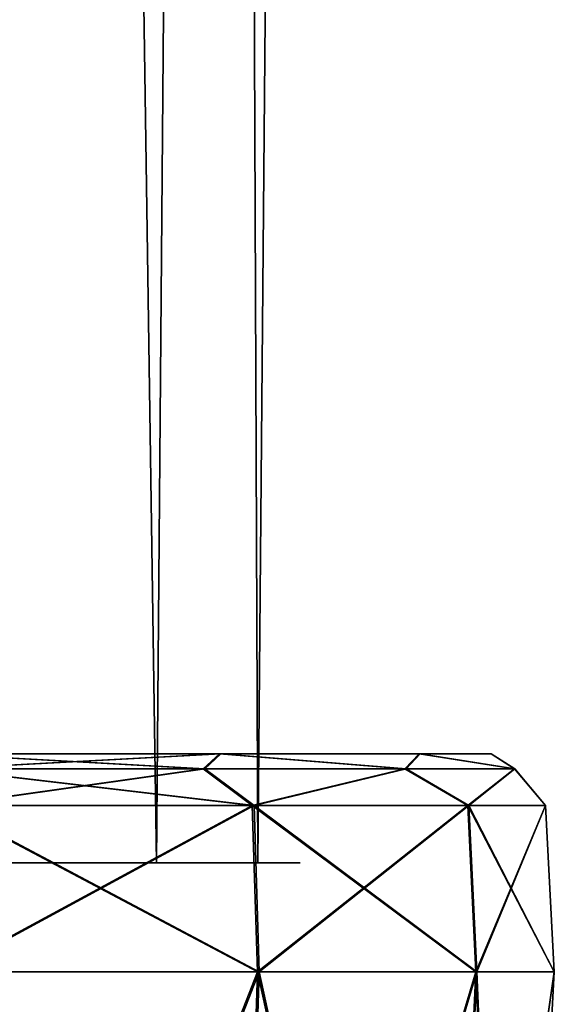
# Model space of a CAD drawing. Header units: millimetres. Extents: x -52 to 52, y -34 to 18.
# Tile 78 of 97: x 38.49 to 40.95, y -28.15 to -23.63. Entities that reach past the tile are written whole.
import ezdxf

# ---------------------------------------------------------------- set-up
doc = ezdxf.new("R2010")
doc.units = ezdxf.units.MM
doc.header["$LTSCALE"] = 65.185185
for name, color, linetype in [('144', 7, 'CONTINUOUS'), ('145', 7, 'CONTINUOUS'), ('146', 7, 'CONTINUOUS'), ('147', 7, 'CONTINUOUS'), ('18', 7, 'CONTINUOUS'), ('183', 7, 'CONTINUOUS'), ('187', 7, 'CONTINUOUS'), ('19', 7, 'CONTINUOUS'), ('94', 7, 'CONTINUOUS'), ('96', 7, 'CONTINUOUS')]:
    doc.layers.add(name, color=color, linetype=linetype)

msp = doc.modelspace()

# ---------------------------------------------------------------- linework, layer by layer
at = {"layer": '144', "linetype": 'Continuous'}
for points in [[(39.4651, -31.7631, -20.5878), (38.1123, -31.7631, -21.1911), (39.5844, -28, -20.7448), (39.4651, -31.7631, -20.5878)], [(38.1123, -31.7631, -21.1911), (38.1495, -28, -21.3848), (39.5844, -28, -20.7448), (38.1123, -31.7631, -21.1911)], [(38.1218, -31.7631, -14.8107), (39.4728, -31.7631, -15.4181), (38.1595, -28, -14.6171), (38.1218, -31.7631, -14.8107)], [(38.1595, -28, -14.6171), (39.4728, -31.7631, -15.4181), (39.5925, -28, -15.2614), (38.1595, -28, -14.6171)], [(40.5862, -28, -19.5344), (39.4651, -31.7631, -20.5878), (39.5844, -28, -20.7448), (40.5862, -28, -19.5344)], [(40.4096, -31.7631, -19.4466), (39.4651, -31.7631, -20.5878), (40.5862, -28, -19.5344), (40.4096, -31.7631, -19.4466)], [(39.4728, -31.7631, -15.4181), (40.4139, -31.7631, -16.562), (39.5925, -28, -15.2614), (39.4728, -31.7631, -15.4181)], [(39.5925, -28, -15.2614), (40.4139, -31.7631, -16.562), (40.5907, -28, -16.4748), (39.5925, -28, -15.2614)], [(40.9466, -28, -18.0051), (40.4096, -31.7631, -19.4466), (40.5862, -28, -19.5344), (40.9466, -28, -18.0051)], [(40.7493, -31.7631, -18.0048), (40.4096, -31.7631, -19.4466), (40.9466, -28, -18.0051), (40.7493, -31.7631, -18.0048)], [(40.4139, -31.7631, -16.562), (40.7493, -31.7631, -18.0048), (40.5907, -28, -16.4748), (40.4139, -31.7631, -16.562)], [(40.5907, -28, -16.4748), (40.7493, -31.7631, -18.0048), (40.9466, -28, -18.0051), (40.5907, -28, -16.4748)]]:
    msp.add_3dface(points, dxfattribs=at)
at = {"layer": '145', "linetype": 'Continuous'}
for points in [[(39.5602, -27.2369, -20.713), (38.1495, -28, -21.3848), (38.1419, -27.2369, -21.3455), (39.5602, -27.2369, -20.713)], [(39.5844, -28, -20.7448), (38.1495, -28, -21.3848), (39.5602, -27.2369, -20.713), (39.5844, -28, -20.7448)], [(38.1519, -27.2369, -14.6564), (39.5925, -28, -15.2614), (39.5683, -27.2369, -15.2932), (38.1519, -27.2369, -14.6564)], [(38.1595, -28, -14.6171), (39.5925, -28, -15.2614), (38.1519, -27.2369, -14.6564), (38.1595, -28, -14.6171)], [(40.5503, -27.2369, -19.5166), (39.5844, -28, -20.7448), (39.5602, -27.2369, -20.713), (40.5503, -27.2369, -19.5166)], [(39.5683, -27.2369, -15.2932), (40.5907, -28, -16.4748), (40.5548, -27.2369, -16.4925), (39.5683, -27.2369, -15.2932)], [(39.5925, -28, -15.2614), (40.5907, -28, -16.4748), (39.5683, -27.2369, -15.2932), (39.5925, -28, -15.2614)], [(40.5862, -28, -19.5344), (39.5844, -28, -20.7448), (40.5503, -27.2369, -19.5166), (40.5862, -28, -19.5344)], [(40.9066, -27.2369, -18.0051), (40.5862, -28, -19.5344), (40.5503, -27.2369, -19.5166), (40.9066, -27.2369, -18.0051)], [(40.5548, -27.2369, -16.4925), (40.9466, -28, -18.0051), (40.9066, -27.2369, -18.0051), (40.5548, -27.2369, -16.4925)], [(40.5907, -28, -16.4748), (40.9466, -28, -18.0051), (40.5548, -27.2369, -16.4925), (40.5907, -28, -16.4748)], [(40.9466, -28, -18.0051), (40.5862, -28, -19.5344), (40.9066, -27.2369, -18.0051), (40.9466, -28, -18.0051)]]:
    msp.add_3dface(points, dxfattribs=at)
at = {"layer": '146', "linetype": 'Continuous'}
for points in [[(38.1123, -31.7631, 21.1911), (39.4651, -31.7631, 20.5878), (38.1495, -28, 21.3848), (38.1123, -31.7631, 21.1911)], [(39.4728, -31.7631, 15.4181), (38.1218, -31.7631, 14.8107), (39.5925, -28, 15.2614), (39.4728, -31.7631, 15.4181)], [(38.1218, -31.7631, 14.8107), (38.1595, -28, 14.6171), (39.5925, -28, 15.2614), (38.1218, -31.7631, 14.8107)], [(38.1495, -28, 21.3848), (39.4651, -31.7631, 20.5878), (39.5844, -28, 20.7448), (38.1495, -28, 21.3848)], [(39.4651, -31.7631, 20.5878), (40.4096, -31.7631, 19.4466), (39.5844, -28, 20.7448), (39.4651, -31.7631, 20.5878)], [(40.5907, -28, 16.4748), (39.4728, -31.7631, 15.4181), (39.5925, -28, 15.2614), (40.5907, -28, 16.4748)], [(40.4139, -31.7631, 16.562), (39.4728, -31.7631, 15.4181), (40.5907, -28, 16.4748), (40.4139, -31.7631, 16.562)], [(39.5844, -28, 20.7448), (40.4096, -31.7631, 19.4466), (40.5862, -28, 19.5344), (39.5844, -28, 20.7448)], [(40.4096, -31.7631, 19.4466), (40.7493, -31.7631, 18.0048), (40.5862, -28, 19.5344), (40.4096, -31.7631, 19.4466)], [(40.9466, -28, 18.0051), (40.4139, -31.7631, 16.562), (40.5907, -28, 16.4748), (40.9466, -28, 18.0051)], [(40.7493, -31.7631, 18.0048), (40.4139, -31.7631, 16.562), (40.9466, -28, 18.0051), (40.7493, -31.7631, 18.0048)], [(40.5862, -28, 19.5344), (40.7493, -31.7631, 18.0048), (40.9466, -28, 18.0051), (40.5862, -28, 19.5344)]]:
    msp.add_3dface(points, dxfattribs=at)
at = {"layer": '147', "linetype": 'Continuous'}
for points in [[(38.1419, -27.2369, 21.3455), (39.5844, -28, 20.7448), (39.5602, -27.2369, 20.713), (38.1419, -27.2369, 21.3455)], [(38.1495, -28, 21.3848), (39.5844, -28, 20.7448), (38.1419, -27.2369, 21.3455), (38.1495, -28, 21.3848)], [(39.5683, -27.2369, 15.2932), (38.1595, -28, 14.6171), (38.1519, -27.2369, 14.6564), (39.5683, -27.2369, 15.2932)], [(39.5925, -28, 15.2614), (38.1595, -28, 14.6171), (39.5683, -27.2369, 15.2932), (39.5925, -28, 15.2614)], [(39.5602, -27.2369, 20.713), (40.5862, -28, 19.5344), (40.5503, -27.2369, 19.5166), (39.5602, -27.2369, 20.713)], [(39.5844, -28, 20.7448), (40.5862, -28, 19.5344), (39.5602, -27.2369, 20.713), (39.5844, -28, 20.7448)], [(40.5548, -27.2369, 16.4925), (39.5925, -28, 15.2614), (39.5683, -27.2369, 15.2932), (40.5548, -27.2369, 16.4925)], [(40.5907, -28, 16.4748), (39.5925, -28, 15.2614), (40.5548, -27.2369, 16.4925), (40.5907, -28, 16.4748)], [(40.5503, -27.2369, 19.5166), (40.9466, -28, 18.0051), (40.9066, -27.2369, 18.0051), (40.5503, -27.2369, 19.5166)], [(40.5862, -28, 19.5344), (40.9466, -28, 18.0051), (40.5503, -27.2369, 19.5166), (40.5862, -28, 19.5344)], [(40.9066, -27.2369, 18.0051), (40.5907, -28, 16.4748), (40.5548, -27.2369, 16.4925), (40.9066, -27.2369, 18.0051)], [(40.9466, -28, 18.0051), (40.5907, -28, 16.4748), (40.9066, -27.2369, 18.0051), (40.9466, -28, 18.0051)]]:
    msp.add_3dface(points, dxfattribs=at)
at = {"layer": '18', "linetype": 'Continuous'}
for points in [[(38.5643, 10.2026, -15.7649), (37.4848, 10.2026, -15.5245), (38.2948, -27.5, -16.006), (38.5643, 10.2026, -15.7649)], [(37.4848, 10.2026, -20.4755), (38.5643, 10.2026, -20.2351), (38.2948, -27.5, -19.994), (37.4848, 10.2026, -20.4755)], [(39.1209, -27.5, -16.5927), (38.5643, 10.2026, -15.7649), (38.2948, -27.5, -16.006), (39.1209, -27.5, -16.5927)], [(38.2948, -27.5, -19.994), (38.5643, 10.2026, -20.2351), (39.1209, -27.5, -19.4073), (38.2948, -27.5, -19.994)], [(39.4314, 10.2026, -16.4514), (38.5643, 10.2026, -15.7649), (39.1209, -27.5, -16.5927), (39.4314, 10.2026, -16.4514)], [(38.5643, 10.2026, -20.2351), (39.4314, 10.2026, -19.5486), (39.1209, -27.5, -19.4073), (38.5643, 10.2026, -20.2351)], [(39.5859, -27.5, -17.4931), (39.4314, 10.2026, -16.4514), (39.1209, -27.5, -16.5927), (39.5859, -27.5, -17.4931)], [(39.1209, -27.5, -19.4073), (39.4314, 10.2026, -19.5486), (39.5859, -27.5, -18.5069), (39.1209, -27.5, -19.4073)], [(39.913, 10.2026, -17.447), (39.4314, 10.2026, -16.4514), (39.5859, -27.5, -17.4931), (39.913, 10.2026, -17.447)], [(39.4314, 10.2026, -19.5486), (39.913, 10.2026, -18.553), (39.5859, -27.5, -18.5069), (39.4314, 10.2026, -19.5486)], [(39.913, 10.2026, -18.553), (39.913, 10.2026, -17.447), (39.5859, -27.5, -18.5069), (39.913, 10.2026, -18.553)], [(39.5859, -27.5, -18.5069), (39.913, 10.2026, -17.447), (39.5859, -27.5, -17.4931), (39.5859, -27.5, -18.5069)]]:
    msp.add_3dface(points, dxfattribs=at)
at = {"layer": '183', "linetype": 'Continuous'}
for points in [[(39.4091, -27, 20.5142), (38.0949, -27, 21.1004), (39.3349, -27.0687, 20.7777), (39.4091, -27, 20.5142)], [(38.0949, -27, 21.1004), (38.1273, -27.0687, 21.2694), (39.3349, -27.0687, 20.7777), (38.0949, -27, 21.1004)], [(38.1041, -27, 14.9014), (39.4166, -27, 15.4914), (38.137, -27.0687, 14.7325), (38.1041, -27, 14.9014)], [(38.137, -27.0687, 14.7325), (39.4166, -27, 15.4914), (39.3431, -27.0687, 15.2278), (38.137, -27.0687, 14.7325)], [(40.261, -27.0687, 19.8599), (39.4091, -27, 20.5142), (39.3349, -27.0687, 20.7777), (40.261, -27.0687, 19.8599)], [(39.3431, -27.0687, 15.2278), (39.4166, -27, 15.4914), (40.2665, -27.0687, 16.1483), (39.3431, -27.0687, 15.2278)], [(40.3268, -27, 19.4055), (39.4091, -27, 20.5142), (40.261, -27.0687, 19.8599), (40.3268, -27, 19.4055)], [(39.4166, -27, 15.4914), (40.3309, -27, 16.6029), (40.2665, -27.0687, 16.1483), (39.4166, -27, 15.4914)], [(40.7636, -27.0687, 18.6568), (40.3268, -27, 19.4055), (40.261, -27.0687, 19.8599), (40.7636, -27.0687, 18.6568)], [(40.2665, -27.0687, 16.1483), (40.3309, -27, 16.6029), (40.7655, -27.0687, 17.3529), (40.2665, -27.0687, 16.1483)], [(40.6569, -27, 18.0047), (40.3268, -27, 19.4055), (40.7636, -27.0687, 18.6568), (40.6569, -27, 18.0047)], [(40.3309, -27, 16.6029), (40.6569, -27, 18.0047), (40.7655, -27.0687, 17.3529), (40.3309, -27, 16.6029)], [(40.7655, -27.0687, 17.3529), (40.6569, -27, 18.0047), (40.7636, -27.0687, 18.6568), (40.7655, -27.0687, 17.3529)], [(38.1419, -27.2369, 21.3455), (39.5602, -27.2369, 20.713), (38.1273, -27.0687, 21.2694), (38.1419, -27.2369, 21.3455)], [(38.1273, -27.0687, 21.2694), (39.5602, -27.2369, 20.713), (39.3349, -27.0687, 20.7777), (38.1273, -27.0687, 21.2694)], [(38.1519, -27.2369, 14.6564), (38.137, -27.0687, 14.7325), (39.3431, -27.0687, 15.2278), (38.1519, -27.2369, 14.6564)], [(39.5683, -27.2369, 15.2932), (38.1519, -27.2369, 14.6564), (39.3431, -27.0687, 15.2278), (39.5683, -27.2369, 15.2932)], [(39.5602, -27.2369, 20.713), (40.261, -27.0687, 19.8599), (39.3349, -27.0687, 20.7777), (39.5602, -27.2369, 20.713)], [(39.5683, -27.2369, 15.2932), (39.3431, -27.0687, 15.2278), (40.2665, -27.0687, 16.1483), (39.5683, -27.2369, 15.2932)], [(39.5602, -27.2369, 20.713), (40.5503, -27.2369, 19.5166), (40.261, -27.0687, 19.8599), (39.5602, -27.2369, 20.713)], [(40.5548, -27.2369, 16.4925), (39.5683, -27.2369, 15.2932), (40.2665, -27.0687, 16.1483), (40.5548, -27.2369, 16.4925)], [(40.5503, -27.2369, 19.5166), (40.7636, -27.0687, 18.6568), (40.261, -27.0687, 19.8599), (40.5503, -27.2369, 19.5166)], [(40.5548, -27.2369, 16.4925), (40.2665, -27.0687, 16.1483), (40.7655, -27.0687, 17.3529), (40.5548, -27.2369, 16.4925)], [(40.5503, -27.2369, 19.5166), (40.9066, -27.2369, 18.0051), (40.7636, -27.0687, 18.6568), (40.5503, -27.2369, 19.5166)], [(40.9066, -27.2369, 18.0051), (40.5548, -27.2369, 16.4925), (40.7655, -27.0687, 17.3529), (40.9066, -27.2369, 18.0051)], [(40.9066, -27.2369, 18.0051), (40.7655, -27.0687, 17.3529), (40.7636, -27.0687, 18.6568), (40.9066, -27.2369, 18.0051)]]:
    msp.add_3dface(points, dxfattribs=at)
at = {"layer": '187', "linetype": 'Continuous'}
for points in [[(38.0949, -27, -21.1004), (39.4091, -27, -20.5142), (38.1273, -27.0687, -21.2694), (38.0949, -27, -21.1004)], [(38.1041, -27, -14.9014), (38.137, -27.0687, -14.7325), (39.3431, -27.0687, -15.2278), (38.1041, -27, -14.9014)], [(39.4166, -27, -15.4914), (38.1041, -27, -14.9014), (39.3431, -27.0687, -15.2278), (39.4166, -27, -15.4914)], [(38.1273, -27.0687, -21.2694), (39.4091, -27, -20.5142), (39.3349, -27.0687, -20.7777), (38.1273, -27.0687, -21.2694)], [(39.3349, -27.0687, -20.7777), (39.4091, -27, -20.5142), (40.261, -27.0687, -19.8599), (39.3349, -27.0687, -20.7777)], [(40.2665, -27.0687, -16.1483), (39.4166, -27, -15.4914), (39.3431, -27.0687, -15.2278), (40.2665, -27.0687, -16.1483)], [(39.4091, -27, -20.5142), (40.3268, -27, -19.4055), (40.261, -27.0687, -19.8599), (39.4091, -27, -20.5142)], [(40.3309, -27, -16.6029), (39.4166, -27, -15.4914), (40.2665, -27.0687, -16.1483), (40.3309, -27, -16.6029)], [(40.261, -27.0687, -19.8599), (40.3268, -27, -19.4055), (40.7636, -27.0687, -18.6568), (40.261, -27.0687, -19.8599)], [(40.7655, -27.0687, -17.3529), (40.3309, -27, -16.6029), (40.2665, -27.0687, -16.1483), (40.7655, -27.0687, -17.3529)], [(40.3268, -27, -19.4055), (40.6569, -27, -18.0047), (40.7636, -27.0687, -18.6568), (40.3268, -27, -19.4055)], [(40.6569, -27, -18.0047), (40.3309, -27, -16.6029), (40.7655, -27.0687, -17.3529), (40.6569, -27, -18.0047)], [(40.7636, -27.0687, -18.6568), (40.6569, -27, -18.0047), (40.7655, -27.0687, -17.3529), (40.7636, -27.0687, -18.6568)], [(38.1419, -27.2369, -21.3455), (38.1273, -27.0687, -21.2694), (39.3349, -27.0687, -20.7777), (38.1419, -27.2369, -21.3455)], [(38.137, -27.0687, -14.7325), (39.5683, -27.2369, -15.2932), (39.3431, -27.0687, -15.2278), (38.137, -27.0687, -14.7325)], [(38.1519, -27.2369, -14.6564), (39.5683, -27.2369, -15.2932), (38.137, -27.0687, -14.7325), (38.1519, -27.2369, -14.6564)], [(39.5602, -27.2369, -20.713), (38.1419, -27.2369, -21.3455), (39.3349, -27.0687, -20.7777), (39.5602, -27.2369, -20.713)], [(39.5602, -27.2369, -20.713), (39.3349, -27.0687, -20.7777), (40.261, -27.0687, -19.8599), (39.5602, -27.2369, -20.713)], [(39.5683, -27.2369, -15.2932), (40.2665, -27.0687, -16.1483), (39.3431, -27.0687, -15.2278), (39.5683, -27.2369, -15.2932)], [(40.5503, -27.2369, -19.5166), (39.5602, -27.2369, -20.713), (40.261, -27.0687, -19.8599), (40.5503, -27.2369, -19.5166)], [(39.5683, -27.2369, -15.2932), (40.5548, -27.2369, -16.4925), (40.2665, -27.0687, -16.1483), (39.5683, -27.2369, -15.2932)], [(40.5503, -27.2369, -19.5166), (40.261, -27.0687, -19.8599), (40.7636, -27.0687, -18.6568), (40.5503, -27.2369, -19.5166)], [(40.5548, -27.2369, -16.4925), (40.7655, -27.0687, -17.3529), (40.2665, -27.0687, -16.1483), (40.5548, -27.2369, -16.4925)], [(40.9066, -27.2369, -18.0051), (40.5503, -27.2369, -19.5166), (40.7636, -27.0687, -18.6568), (40.9066, -27.2369, -18.0051)], [(40.5548, -27.2369, -16.4925), (40.9066, -27.2369, -18.0051), (40.7655, -27.0687, -17.3529), (40.5548, -27.2369, -16.4925)], [(40.9066, -27.2369, -18.0051), (40.7636, -27.0687, -18.6568), (40.7655, -27.0687, -17.3529), (40.9066, -27.2369, -18.0051)]]:
    msp.add_3dface(points, dxfattribs=at)
at = {"layer": '19', "linetype": 'Continuous'}
for points in [[(38.5643, 10.2026, 20.2351), (37.4848, 10.2026, 20.4755), (38.2948, -27.5, 19.994), (38.5643, 10.2026, 20.2351)], [(37.4848, 10.2026, 15.5245), (38.5643, 10.2026, 15.7649), (38.2948, -27.5, 16.006), (37.4848, 10.2026, 15.5245)], [(39.1209, -27.5, 19.4073), (38.5643, 10.2026, 20.2351), (38.2948, -27.5, 19.994), (39.1209, -27.5, 19.4073)], [(38.2948, -27.5, 16.006), (38.5643, 10.2026, 15.7649), (39.1209, -27.5, 16.5927), (38.2948, -27.5, 16.006)], [(39.4314, 10.2026, 19.5486), (38.5643, 10.2026, 20.2351), (39.1209, -27.5, 19.4073), (39.4314, 10.2026, 19.5486)], [(38.5643, 10.2026, 15.7649), (39.4314, 10.2026, 16.4514), (39.1209, -27.5, 16.5927), (38.5643, 10.2026, 15.7649)], [(39.5859, -27.5, 18.5069), (39.4314, 10.2026, 19.5486), (39.1209, -27.5, 19.4073), (39.5859, -27.5, 18.5069)], [(39.1209, -27.5, 16.5927), (39.4314, 10.2026, 16.4514), (39.5859, -27.5, 17.4931), (39.1209, -27.5, 16.5927)], [(39.913, 10.2026, 18.553), (39.4314, 10.2026, 19.5486), (39.5859, -27.5, 18.5069), (39.913, 10.2026, 18.553)], [(39.4314, 10.2026, 16.4514), (39.913, 10.2026, 17.447), (39.5859, -27.5, 17.4931), (39.4314, 10.2026, 16.4514)], [(39.913, 10.2026, 17.447), (39.913, 10.2026, 18.553), (39.5859, -27.5, 17.4931), (39.913, 10.2026, 17.447)], [(39.5859, -27.5, 17.4931), (39.913, 10.2026, 18.553), (39.5859, -27.5, 18.5069), (39.5859, -27.5, 17.4931)]]:
    msp.add_3dface(points, dxfattribs=at)
at = {"layer": '94', "linetype": 'Continuous'}
for points in [[(38.4374, -27.5, -19.6454), (39.1372, -27.5, -18.9516), (38.3692, -27.5, -20.1796), (38.4374, -27.5, -19.6454)], [(38.3692, -27.5, -20.1796), (39.1372, -27.5, -18.9516), (39.2722, -27.5, -19.5381), (38.3692, -27.5, -20.1796)], [(38.3692, -27.5, -15.8204), (39.2722, -27.5, -16.4619), (38.4374, -27.5, -16.3546), (38.3692, -27.5, -15.8204)], [(38.3692, -27.5, 15.8204), (39.1372, -27.5, 17.0484), (39.2722, -27.5, 16.4619), (38.3692, -27.5, 15.8204)], [(38.4374, -27.5, 16.3546), (39.1372, -27.5, 17.0484), (38.3692, -27.5, 15.8204), (38.4374, -27.5, 16.3546)], [(38.3692, -27.5, 20.1796), (39.2722, -27.5, 19.5381), (38.4374, -27.5, 19.6454), (38.3692, -27.5, 20.1796)], [(38.4374, -27.5, -16.3546), (39.2722, -27.5, -16.4619), (39.1372, -27.5, -17.0484), (38.4374, -27.5, -16.3546)], [(38.4374, -27.5, 19.6454), (39.2722, -27.5, 19.5381), (39.1372, -27.5, 18.9516), (38.4374, -27.5, 19.6454)], [(39.1372, -27.5, -18.9516), (39.3937, -27.5, -18), (39.2722, -27.5, -19.5381), (39.1372, -27.5, -18.9516)], [(39.2722, -27.5, -16.4619), (39.3937, -27.5, -18), (39.1372, -27.5, -17.0484), (39.2722, -27.5, -16.4619)], [(39.2722, -27.5, 19.5381), (39.3937, -27.5, 18), (39.1372, -27.5, 18.9516), (39.2722, -27.5, 19.5381)], [(39.1372, -27.5, 17.0484), (39.3937, -27.5, 18), (39.2722, -27.5, 16.4619), (39.1372, -27.5, 17.0484)], [(39.2722, -27.5, -19.5381), (39.3937, -27.5, -18), (39.7803, -27.5, -17.4462), (39.2722, -27.5, -19.5381)], [(39.7803, -27.5, -17.4462), (39.3937, -27.5, -18), (39.2722, -27.5, -16.4619), (39.7803, -27.5, -17.4462)], [(39.7803, -27.5, -18.5538), (39.2722, -27.5, -19.5381), (39.7803, -27.5, -17.4462), (39.7803, -27.5, -18.5538)], [(39.7803, -27.5, 17.4462), (39.2722, -27.5, 16.4619), (39.7803, -27.5, 18.5538), (39.7803, -27.5, 17.4462)], [(39.7803, -27.5, 18.5538), (39.3937, -27.5, 18), (39.2722, -27.5, 19.5381), (39.7803, -27.5, 18.5538)], [(39.2722, -27.5, 16.4619), (39.3937, -27.5, 18), (39.7803, -27.5, 18.5538), (39.2722, -27.5, 16.4619)]]:
    msp.add_3dface(points, dxfattribs=at)
at = {"layer": '96', "linetype": 'Continuous'}
for points in [[(39.3052, -27, -19.5668), (38.0949, -27, -21.1004), (38.3854, -27, -20.2203), (39.3052, -27, -19.5668)], [(39.4091, -27, -20.5142), (38.0949, -27, -21.1004), (39.3052, -27, -19.5668), (39.4091, -27, -20.5142)], [(38.0949, -27, 21.1004), (39.4091, -27, 20.5142), (38.3854, -27, 20.2203), (38.0949, -27, 21.1004)], [(38.1041, -27, -14.9014), (39.4166, -27, -15.4914), (38.3854, -27, -15.7797), (38.1041, -27, -14.9014)], [(39.4166, -27, 15.4914), (38.1041, -27, 14.9014), (39.3052, -27, 16.4332), (39.4166, -27, 15.4914)], [(39.3052, -27, 16.4332), (38.1041, -27, 14.9014), (38.3854, -27, 15.7797), (39.3052, -27, 16.4332)], [(38.3854, -27, -15.7797), (39.4166, -27, -15.4914), (39.3052, -27, -16.4332), (38.3854, -27, -15.7797)], [(38.3854, -27, 20.2203), (39.4091, -27, 20.5142), (39.3052, -27, 19.5668), (38.3854, -27, 20.2203)], [(39.3052, -27, -16.4332), (39.4166, -27, -15.4914), (39.8228, -27, -17.4359), (39.3052, -27, -16.4332)], [(39.8228, -27, -18.5641), (39.4091, -27, -20.5142), (39.3052, -27, -19.5668), (39.8228, -27, -18.5641)], [(39.8228, -27, 17.4359), (39.4166, -27, 15.4914), (39.3052, -27, 16.4332), (39.8228, -27, 17.4359)], [(39.3052, -27, 19.5668), (39.4091, -27, 20.5142), (39.8228, -27, 18.5641), (39.3052, -27, 19.5668)], [(40.3268, -27, -19.4055), (39.4091, -27, -20.5142), (39.8228, -27, -18.5641), (40.3268, -27, -19.4055)], [(39.4091, -27, 20.5142), (40.3268, -27, 19.4055), (39.8228, -27, 18.5641), (39.4091, -27, 20.5142)], [(39.4166, -27, -15.4914), (40.3309, -27, -16.6029), (39.8228, -27, -17.4359), (39.4166, -27, -15.4914)], [(40.3309, -27, 16.6029), (39.4166, -27, 15.4914), (40.3268, -27, 19.4055), (40.3309, -27, 16.6029)], [(40.3268, -27, 19.4055), (39.4166, -27, 15.4914), (39.8228, -27, 17.4359), (40.3268, -27, 19.4055)], [(40.3309, -27, -16.6029), (40.3268, -27, -19.4055), (39.8228, -27, -18.5641), (40.3309, -27, -16.6029)], [(39.8228, -27, -17.4359), (40.3309, -27, -16.6029), (39.8228, -27, -18.5641), (39.8228, -27, -17.4359)], [(39.8228, -27, 18.5641), (40.3268, -27, 19.4055), (39.8228, -27, 17.4359), (39.8228, -27, 18.5641)], [(40.6569, -27, -18.0047), (40.3268, -27, -19.4055), (40.3309, -27, -16.6029), (40.6569, -27, -18.0047)], [(40.6569, -27, 18.0047), (40.3309, -27, 16.6029), (40.3268, -27, 19.4055), (40.6569, -27, 18.0047)]]:
    msp.add_3dface(points, dxfattribs=at)

doc.saveas('drawing.dxf')
